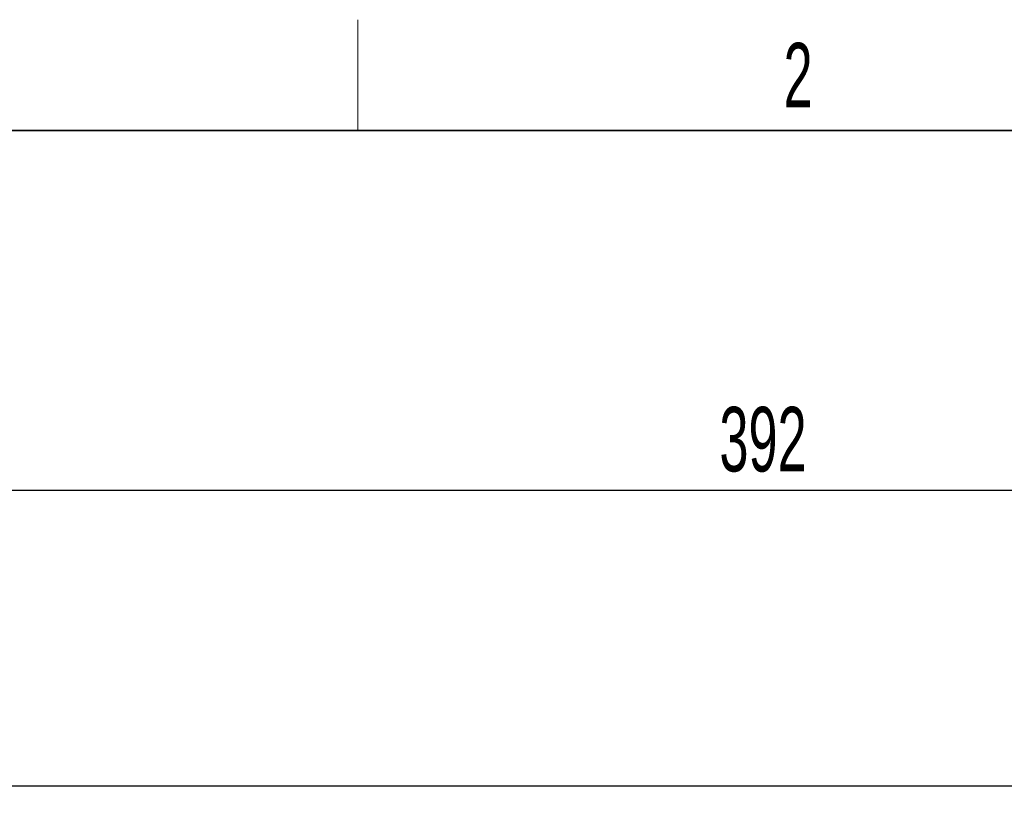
# Paper-space layout 'Blatt3' of a CAD drawing. Header units: millimetres. Extents: x 5 to 418, y 2 to 292.
# Tile 47 of 54: x 55 to 109, y 246 to 288. Entities that reach past the tile are written whole.
import ezdxf

# ---------------------------------------------------------------- set-up
doc = ezdxf.new("R2010")
doc.units = ezdxf.units.MM
doc.layers.add('SLD-0', color=7, linetype='Continuous')
doc.styles.add('SLDTEXTSTYLE1', font='TXT', dxfattribs={"width": 0.605})
doc.dimstyles.new('SLDDIMSTYLE0', dxfattribs={"dimtxt": 3.5, "dimasz": 3.302, "dimexe": 0, "dimexo": 0.0625, "dimgap": 0.875, "dimtad": 1, "dimlfac": 4, "dimrnd": 1e-09, "dimzin": 12, "dimdsep": 46, "dimtxsty": 'SLDTEXTSTYLE1', "dimsah": 1, "dimcen": 0.09, "dimadec": 0, "dimazin": 3, "dimtfac": 1, "dimtofl": 0, "dimtmove": 0, "dimatfit": 3, "dimfxl": 1, "dimfrac": 2, "dimtolj": 1, "dimtzin": 12, "dimarcsym": 0})

# ---------------------------------------------------------------- blocks, each defined once
blk = doc.blocks.new('_D_15')
at = {"layer": 'SLD-0', "color": 7}
for p, q in [((48.349, 245.712), (48.349, 264.007)), ((146.349, 245.712), (146.349, 264.007)), ((48.349, 263.007), (146.349, 263.007))]:
    blk.add_line(p, q, dxfattribs=at)
for points in [[(48.349, 263.007), (51.651, 262.499), (51.651, 263.515)], [(146.349, 263.007), (143.047, 263.515), (143.047, 262.499)]]:
    blk.add_solid(points, dxfattribs=at)
at = {"layer": 'SLD-0', "color": 7, "insert": (93.339, 267.519), "char_height": 3.5, "attachment_point": 1, "style": 'SLDTEXTSTYLE1'}
blk.add_mtext('392', dxfattribs=at)

psp = doc.layouts.new('Blatt3')

# ---------------------------------------------------------------- linework, layer by layer
at = {"color": 7, "linetype": 'Continuous', "lineweight": 25}
psp.add_line((145.0991, 246.9623), (49.5991, 246.9623), dxfattribs=at)
at = {"layer": 'SLD-0', "lineweight": 18}
psp.add_line((73.75, 282.5), (73.75, 288.5), dxfattribs=at)
at = {"layer": 'SLD-0', "lineweight": 35}
psp.add_line((408, 282.5), (26, 282.5), dxfattribs=at)

# ---------------------------------------------------------------- texts
at = {"layer": 'SLD-0', "insert": (97.6027, 287.243), "char_height": 3.5, "attachment_point": 2, "style": 'SLDTEXTSTYLE1'}
psp.add_mtext('2', dxfattribs=at)

# ---------------------------------------------------------------- dimensions: what is measured, and where the dimension line sits
at = {"layer": 'SLD-0', "color": 7}
dim = psp.add_linear_dim(base=(146.3491, 263.0071), p1=(48.3491, 245.7123), p2=(146.3491, 245.7123), dimstyle='SLDDIMSTYLE0', dxfattribs=at)
dim.commit()
dim.dimension.update_dxf_attribs({"geometry": '_D_15', "text_midpoint": (97.3491, 263.0071), "dimtype": 160})

doc.saveas('drawing.dxf')
